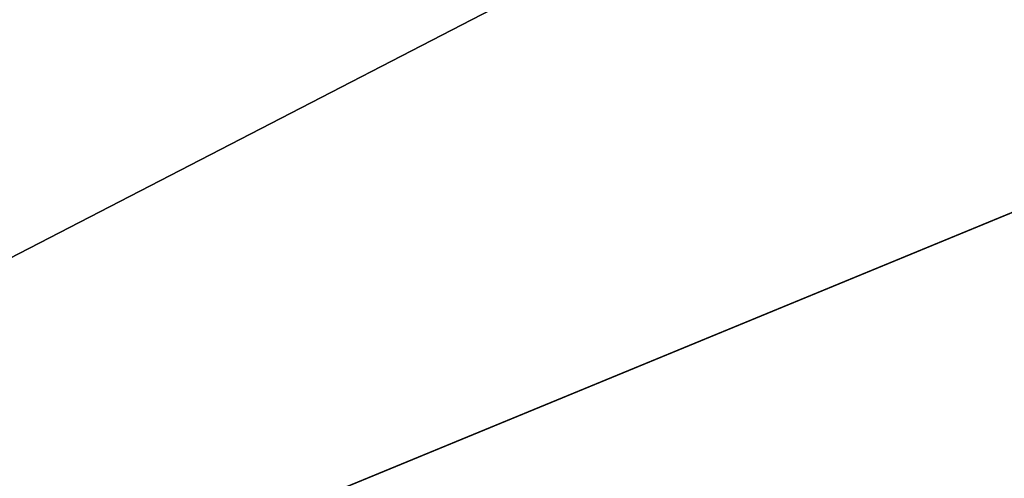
# Model space of a CAD drawing. Extents: x -200 to 200, y -434 to 356.
# Tile 143 of 256: x -4.571 to -3.956, y -240.293 to -240.007. Entities that reach past the tile are written whole.
import ezdxf

# ---------------------------------------------------------------- set-up
doc = ezdxf.new("R2010")
doc.units = 0
doc.header["$LTSCALE"] = 52.148148
for name, color, linetype in [('1693', 7, 'CONTINUOUS'), ('1694', 7, 'CONTINUOUS'), ('1713', 7, 'CONTINUOUS'), ('2577', 7, 'CONTINUOUS'), ('733', 7, 'CONTINUOUS')]:
    doc.layers.add(name, color=color, linetype=linetype)

msp = doc.modelspace()

# ---------------------------------------------------------------- linework, layer by layer
at = {"layer": '1693', "color": 7, "linetype": 'CONTINUOUS'}
msp.add_3dface([(0, -239.14168, 68.65), (-5.46541, -239.2038, 68.65), (-5.29295, -240.81537, 68.65), (0, -239.14168, 68.65)], dxfattribs=at)
at = {"layer": '1694', "color": 7, "linetype": 'CONTINUOUS'}
msp.add_3dface([(-6.76847, -241.28696, 15.65), (0, -238.5, 15.65), (6.50569, -241.06024, 15.65), (-6.76847, -241.28696, 15.65)], dxfattribs=at)
at = {"layer": '1713', "color": 7, "linetype": 'CONTINUOUS'}
for points in [[(-3.77831, -238.24274, 16.65), (0, -237.5, 16.65), (-7.33381, -240.84388, 15.94289), (-3.77831, -238.24274, 16.65)], [(0, -237.5, 16.65), (0, -237.79289, 15.94289), (-7.33381, -240.84388, 15.94289), (0, -237.5, 16.65)], [(0, -237.79289, 15.94289), (-6.76847, -241.28696, 15.65), (-7.33381, -240.84388, 15.94289), (0, -237.79289, 15.94289)], [(0, -238.5, 15.65), (-6.76847, -241.28696, 15.65), (0, -237.79289, 15.94289), (0, -238.5, 15.65)], [(-6.59396, -239.85175, 16.65), (-3.77831, -238.24274, 16.65), (-7.33381, -240.84388, 15.94289), (-6.59396, -239.85175, 16.65)]]:
    msp.add_3dface(points, dxfattribs=at)
at = {"layer": '2577', "color": 7, "linetype": 'CONTINUOUS'}
msp.add_3dface([(0, -239.14168, 68.65), (-5.29295, -240.81537, 68.65), (0, -240.36642, 68.62499), (0, -239.14168, 68.65)], dxfattribs=at)
at = {"layer": '733', "color": 7, "linetype": 'CONTINUOUS'}
for points in [[(160, -240, 11), (-160, -240, 11), (-160, -244.77272, 9.91066), (160, -240, 11)], [(160, -240, -11), (160, -244.77272, -9.91066), (-160, -240, -11), (160, -240, -11)], [(-160, -240, -11), (160, -244.77272, -9.91066), (-160, -244.77272, -9.91066), (-160, -240, -11)], [(160, -244.77272, 9.91066), (160, -240, 11), (-160, -244.77272, 9.91066), (160, -244.77272, 9.91066)]]:
    msp.add_3dface(points, dxfattribs=at)

doc.saveas('drawing.dxf')
